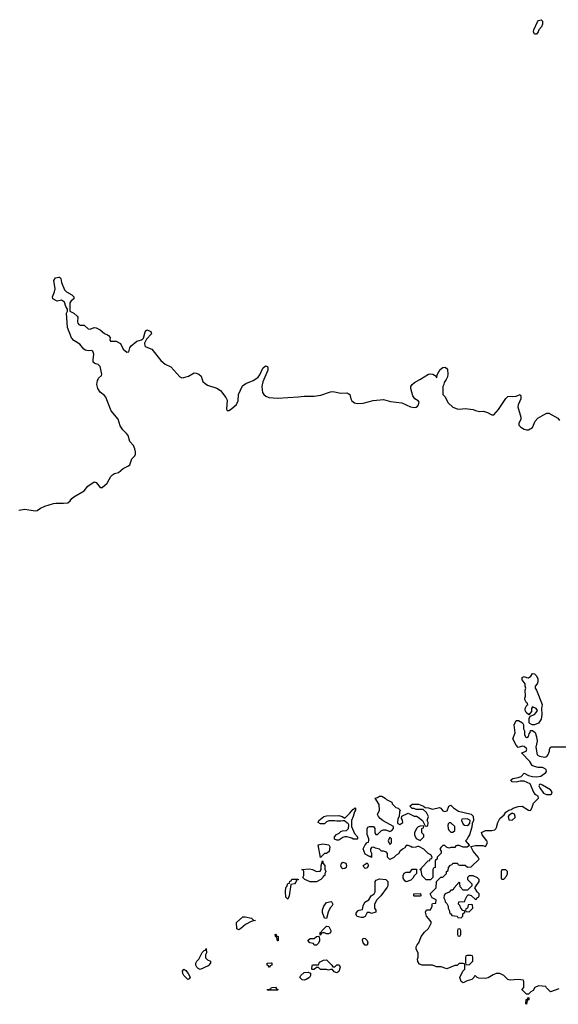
# Model space of a CAD drawing. Header units: inches. Extents: x 1861287 to 2052918, y 204622 to 437896.
# Tile 131 of 215: x 1969140 to 1974424, y 313866 to 323530. Entities that reach past the tile are written whole.
import ezdxf

# ---------------------------------------------------------------- set-up
doc = ezdxf.new("R2010")
doc.units = ezdxf.units.IN
doc.header["$MEASUREMENT"] = 0
for name, color, linetype in [('B9361', 7, 'Continuous'), ('B9362', 7, 'Continuous'), ('B9371', 7, 'Continuous'), ('B9372', 7, 'Continuous')]:
    doc.layers.add(name, color=color, linetype=linetype)

msp = doc.modelspace()

# ---------------------------------------------------------------- linework, layer by layer
at = {"layer": 'B9361', "color": 5, "elevation": 140}
for points in [[(1970000, 319782), (1969983.6, 319823.6), (1969970, 319842), (1969930, 319875.6), (1969905.1, 319910), (1969896.8, 319950), (1969903.5, 319990), (1969908.7, 320000)], [(1969130, 318716.9), (1969190, 318726.8), (1969290, 318708.3), (1969310, 318711.4), (1969345.2, 318734.8), (1969385.7, 318754.3), (1969470, 318782.2), (1969494.1, 318785.9), (1969570, 318783.3), (1969611.5, 318788.5), (1969634, 318806), (1969650, 318830.3), (1969670, 318848), (1969772.7, 318907.3), (1969809.3, 318950.7), (1969870, 318994), (1969890, 318988.5), (1969930, 318938), (1969950, 318939.3), (1969997.8, 318982.2), (1970000, 318986.1)]]:
    msp.add_lwpolyline(points, dxfattribs=at)
at = {"layer": 'B9362', "color": 5, "elevation": 140}
msp.add_lwpolyline([(1969908.7, 320000), (1969914, 320010), (1969942.9, 320037.1), (1969945.1, 320050), (1969927.6, 320127.6), (1969910, 320146), (1969876.3, 320156.3), (1969860.7, 320170), (1969858.9, 320190), (1969866.8, 320246.8), (1969856, 320276), (1969844, 320284), (1969810, 320280.9), (1969785.6, 320285.6), (1969770, 320296.2), (1969730, 320346.6), (1969670, 320382.7), (1969648.1, 320408.1), (1969607.8, 320510), (1969598, 320650), (1969608, 320670), (1969608, 320690), (1969593.6, 320713.6), (1969578.3, 320758.3), (1969550, 320776.2), (1969507.2, 320767.2), (1969466, 320790), (1969462.9, 320810), (1969481.7, 320858.3), (1969486.6, 320890), (1969475.1, 320970), (1969490, 320994.9), (1969523, 321003), (1969530, 321003), (1969541.6, 320990), (1969548.5, 320950), (1969579.5, 320879.5), (1969599.9, 320859.9), (1969650, 320830.4), (1969670.4, 320810), (1969670, 320788.7), (1969644.7, 320770), (1969631, 320750), (1969631.3, 320670), (1969670, 320650.4), (1969701.7, 320621.7), (1969709.1, 320609.1), (1969705.9, 320565.9), (1969710.2, 320550), (1969719.6, 320539.6), (1969731.7, 320531.7), (1969771.7, 320531.7), (1969810, 320494.9), (1969830, 320494), (1969870, 320507.4), (1969890, 320504.4), (1969930, 320484.9), (1969970, 320450.3), (1970000, 320435.5)], dxfattribs=at)
at = {"layer": 'B9371', "color": 5}
for points, elevation in [([(1970929.5, 320000), (1970937.8, 319977.8), (1970957.8, 319957.8), (1970983.5, 319943.5), (1971073.2, 319913.2), (1971111.1, 319891.1), (1971161.8, 319821.8), (1971174.9, 319794.9), (1971167.7, 319707.7), (1971174.8, 319694.8), (1971190, 319695.8), (1971217, 319710), (1971266.7, 319753.3), (1971281.6, 319790), (1971285.6, 319850), (1971325.3, 319934.7), (1971359.3, 319960.7), (1971429.8, 319990.2), (1971444.9, 320000)], 140), ([(1971535.3, 320000), (1971524.6, 319975.4), (1971516.4, 319930), (1971517.1, 319897.1), (1971522, 319870), (1971534, 319850), (1971553.8, 319833.8), (1971583.2, 319823.2), (1971670, 319814.4), (1971870, 319827), (1971930, 319836.3), (1972030, 319835.4), (1972094.6, 319845.4), (1972190, 319878.6), (1972210, 319880.8), (1972290, 319864.2), (1972350, 319866), (1972362, 319862), (1972377.1, 319850), (1972387.1, 319810), (1972396.9, 319790), (1972425.3, 319770), (1972450, 319763.2), (1972510, 319765.9), (1972607.1, 319792.9), (1972710, 319803.2), (1972776, 319784), (1972888.9, 319768.9), (1972974.8, 319730), (1973010, 319722.8), (1973030, 319727.6), (1973041.8, 319738.2), (1973051.6, 319750), (1973057.5, 319777.5), (1973049.2, 319790), (1973015.1, 319810), (1972997.4, 319837.4), (1972976.2, 319910), (1972978, 319930), (1972989.3, 319950), (1973013.2, 319970), (1973064.2, 320000)], 140), ([(1973322.2, 320000), (1973304, 319970), (1973301, 319950), (1973291.3, 319930), (1973291.6, 319851.6), (1973310, 319832), (1973342, 319770), (1973390, 319726.7), (1973430, 319710.4), (1973450, 319708), (1973510, 319714.9), (1973590, 319705.5), (1973610, 319694.4), (1973650, 319684.9), (1973690, 319686.7), (1973730, 319673.4), (1973770, 319650.4), (1973790, 319650.6), (1973835.6, 319704.4), (1973908.2, 319811.8), (1973930, 319830.8), (1973950, 319836), (1973970, 319831.3), (1974010, 319836), (1974050, 319851.3), (1974056, 319836), (1974054.8, 319810), (1974030.8, 319750), (1974027.3, 319730), (1974056, 319630), (1974055.3, 319604.7), (1974038, 319570), (1974038, 319550), (1974056, 319530), (1974087.3, 319510), (1974110, 319503.1), (1974130, 319504.9), (1974170, 319528.5), (1974195.3, 319590), (1974221.4, 319618.6), (1974290, 319659.3), (1974310, 319667.3), (1974330, 319666.8), (1974417.5, 319617.5), (1974436.8, 319596.8)], 140), ([(1970000, 318986.1), (1970033.8, 319046.2), (1970050, 319063.6), (1970070, 319075.3), (1970110, 319085.8), (1970154.6, 319125.4), (1970208, 319150), (1970219.1, 319160.9), (1970240.4, 319219.6), (1970269.4, 319250.6), (1970275.4, 319264.6), (1970276.3, 319290), (1970270, 319316.9), (1970256.9, 319350), (1970221.5, 319390), (1970203.4, 319450), (1970188.1, 319470), (1970150, 319504.7), (1970125, 319545), (1970104.3, 319610), (1970036.1, 319690), (1970000, 319782)], 140), ([(1974430, 314019), (1974348, 313988), (1974307.3, 314027.3), (1974302, 314042), (1974230, 314048), (1974194, 314030), (1974176.9, 314003.1), (1974154, 313990), (1974130, 313966), (1974110, 313966), (1974068.4, 314008.4), (1974068, 314012), (1974086, 314030), (1974086, 314090), (1974082, 314102), (1974030, 314108), (1973950, 314102), (1973929.1, 314109.1), (1973890, 314148), (1973850, 314168), (1973812.7, 314167.3), (1973783.6, 314156.4), (1973734.8, 314125.2), (1973710, 314119), (1973643.1, 314123.1), (1973626, 314130), (1973610, 314146), (1973598, 314142), (1973594, 314130), (1973574, 314110), (1973530, 314098), (1973490, 314078), (1973469.1, 314089.1), (1973458, 314130), (1973486, 314190), (1973506, 314210), (1973506, 314250), (1973502, 314262), (1973490, 314266), (1973450, 314266), (1973430, 314246), (1973410, 314246), (1973330, 314215.3), (1973274.6, 314234.6), (1973230, 314235.3), (1973188.9, 314248.9), (1973089, 314249), (1973061.2, 314261.2), (1973045.6, 314285.6), (1973042, 314310), (1973048.7, 314330), (1973048.4, 314368.4), (1973028, 314410), (1973028, 314430), (1973038, 314450), (1973055.3, 314470), (1973077.2, 314530), (1973110, 314574.8), (1973148.7, 314610), (1973176.4, 314663.6), (1973178, 314670), (1973168, 314690), (1973129, 314730), (1973122, 314770), (1973130, 314792), (1973170, 314794), (1973186, 314830), (1973186, 314850), (1973190, 314854), (1973222, 314858), (1973226, 314890), (1973186, 314910), (1973168, 314950), (1973226, 315010), (1973227.3, 315072.7), (1973270, 315114), (1973290, 315114), (1973326, 315150), (1973326, 315170), (1973342, 315178), (1973346, 315210), (1973367.3, 315232.7), (1973382, 315238), (1973388.4, 315251.6), (1973427.3, 315252.7), (1973434, 315250), (1973438, 315238), (1973452.7, 315232.7), (1973510, 315232), (1973532.7, 315212.7), (1973570, 315214), (1973646, 315290), (1973638, 315310), (1973588, 315370), (1973566, 315414), (1973610, 315424.7), (1973683.6, 315423.6), (1973710, 315414), (1973728, 315450), (1973722, 315470), (1973675.3, 315530), (1973670, 315552), (1973710, 315573.4), (1973770, 315570.5), (1973800.7, 315579.3), (1973811.9, 315588.1), (1973818.4, 315601.6), (1973829.5, 315650), (1973849.5, 315690), (1973893.6, 315726.4), (1973910, 315751), (1973938, 315770), (1973962.7, 315777.3), (1973982, 315790), (1974030, 315807.7), (1974070, 315811), (1974130, 315770.8), (1974151.7, 315768.3), (1974165.2, 315790), (1974181.2, 315838.8), (1974228, 315890), (1974226, 315910), (1974203.1, 315923.1), (1974184, 315944), (1974148.4, 316028.4), (1974090, 316055.3), (1974050, 316055.3), (1974010, 316046.6), (1973969.6, 316049.6), (1973959, 316070), (1973976.5, 316083.5), (1974029.4, 316090.6), (1974059, 316101), (1974090, 316134), (1974130.7, 316110.7), (1974170, 316100.7), (1974210, 316098.8), (1974253.6, 316106.4), (1974300.4, 316139.6), (1974308, 316150), (1974306, 316170), (1974283.1, 316183.1), (1974268.9, 316188.9), (1974226, 316190), (1974190, 316199), (1974168.7, 316210), (1974144, 316250), (1974066, 316330), (1974066, 316334), (1974108.4, 316351.6), (1974114, 316370), (1974110, 316378), (1974090, 316395.3), (1974070, 316399), (1974030, 316386), (1974010, 316408.7), (1973979, 316470), (1974000.9, 316530), (1973989.4, 316610), (1974010, 316651.3), (1974034, 316650), (1974072, 316630), (1974082, 316610), (1974082, 316570), (1974092, 316550), (1974092, 316510), (1974106.4, 316486.4), (1974114.6, 316485.4), (1974130, 316494), (1974138, 316522), (1974147.3, 316532.7), (1974150, 316554), (1974170, 316552), (1974195.3, 316535.3), (1974211, 316490), (1974216, 316450), (1974202, 316390), (1974216, 316316), (1974240.7, 316300.7), (1974290, 316291), (1974310, 316298), (1974322, 316310), (1974338, 316350), (1974338, 316370), (1974350, 316392), (1974510, 316392.7)], 120)]:
    msp.add_lwpolyline(points, dxfattribs=dict(at, elevation=elevation))
at = {"layer": 'B9371', "color": 5, "elevation": 120}
for points in [[(1974168, 316608), (1974143.1, 316623.1), (1974138, 316630), (1974138, 316670), (1974146, 316694), (1974190, 316712), (1974208, 316730), (1974218, 316750), (1974206, 316770), (1974170, 316786), (1974162, 316770), (1974159.6, 316740.4), (1974134, 316706), (1974108.7, 316728.7), (1974098, 316750), (1974098, 316770), (1974116.4, 316803.6), (1974126, 316810), (1974122, 316822), (1974110, 316826), (1974096.4, 316856.4), (1974095.3, 316870), (1974102, 316890), (1974098, 316950), (1974106, 316970), (1974098, 316990), (1974098, 317010), (1974090, 317026), (1974068, 317050), (1974070, 317074), (1974090, 317082), (1974110, 317072), (1974130, 317071.3), (1974154, 317086), (1974170, 317111.3), (1974191.3, 317110), (1974210, 317091.3), (1974222, 317062), (1974224, 317030), (1974214.8, 317010), (1974196, 316990), (1974196, 316970), (1974210.8, 316950), (1974266.8, 316810), (1974258.8, 316770), (1974260.7, 316710), (1974254.6, 316665.4), (1974230, 316625.2), (1974190, 316608.7)], [(1974250, 316026), (1974238, 316022), (1974234, 316010), (1974242, 315990), (1974279.6, 315939.6), (1974306.4, 315926.4), (1974350, 315926), (1974358, 315930), (1974362, 315950), (1974348, 315970), (1974270, 316018)], [(1972870, 315632), (1972898, 315650), (1972894.6, 315674.6), (1972886, 315690), (1972887.3, 315712.7), (1972950, 315742), (1973010, 315712), (1973031.6, 315711.6), (1973050, 315702), (1973092, 315670), (1973118, 315618), (1973130, 315614), (1973142, 315618), (1973146, 315650), (1973138, 315670), (1973148.7, 315710), (1973130, 315748), (1973096.4, 315776.4), (1973030, 315778), (1973010, 315788), (1972988.4, 315788.4), (1972966, 315810), (1972990, 315830.6), (1973052, 315830), (1973102, 315810), (1973116.9, 315796.9), (1973150, 315794), (1973190, 315782), (1973257.3, 315797.3), (1973270, 315792), (1973290, 315764.7), (1973310, 315758), (1973334, 315766), (1973349, 315811), (1973370, 315822), (1973395.5, 315795.5), (1973443, 315763), (1973570, 315730.7), (1973590, 315711), (1973590.4, 315669.6), (1973579.6, 315640.4), (1973576.9, 315603.1), (1973551, 315530), (1973538, 315510), (1973530, 315486), (1973514, 315470), (1973554, 315426), (1973530, 315408), (1973490, 315408), (1973450, 315426), (1973430, 315426), (1973418, 315422), (1973410, 315406), (1973370, 315406), (1973350, 315398), (1973327.3, 315407.3), (1973310, 315426), (1973290, 315426), (1973270, 315406), (1973262, 315390), (1973274, 315370), (1973274, 315350), (1973234, 315310), (1973234, 315290), (1973218, 315282), (1973214, 315270), (1973214, 315210), (1973198, 315202), (1973194, 315190), (1973194, 315110), (1973170, 315088), (1973127.3, 315087.3), (1973087.3, 315127.3), (1973078, 315178), (1973066, 315190), (1973082, 315198), (1973086, 315210), (1973147.3, 315272.7), (1973162, 315278), (1973167.3, 315292.7), (1973182, 315298), (1973186, 315310), (1973174.6, 315334.6), (1973147.3, 315347.3), (1973106, 315390), (1973056.4, 315416.4), (1973043.6, 315416.4), (1973027.3, 315407.3), (1972990, 315406), (1972976.4, 315416.4), (1972950, 315426), (1972930, 315426), (1972918, 315402), (1972894, 315390), (1972870, 315366), (1972856.9, 315343.1), (1972834, 315330), (1972811.6, 315308.4), (1972770, 315288), (1972748, 315310), (1972747.3, 315347.3), (1972738, 315358), (1972710, 315368), (1972690, 315368), (1972670, 315388), (1972630, 315398), (1972610, 315408), (1972590, 315406), (1972582, 315390), (1972582, 315370), (1972592, 315350), (1972590, 315306), (1972578, 315318), (1972570, 315318), (1972530, 315338), (1972508.7, 315391.3), (1972527.3, 315432.7), (1972547.3, 315452.7), (1972562, 315458), (1972566, 315470), (1972566, 315490), (1972548.4, 315531.6), (1972548.4, 315588.4), (1972556.4, 315603.6), (1972570, 315612), (1972612, 315610), (1972624.7, 315590), (1972624.7, 315550), (1972632.7, 315532.7), (1972650, 315532), (1972689.1, 315570.9), (1972710, 315578), (1972730, 315578), (1972770, 315562), (1972790, 315572), (1972808, 315590), (1972806, 315610), (1972706, 315666), (1972675.3, 315690), (1972658, 315710), (1972648.7, 315730), (1972668, 315770), (1972667.3, 315827.3), (1972626, 315890), (1972650, 315896), (1972669.6, 315910.4), (1972691.3, 315910), (1972724.7, 315890), (1972736.9, 315876.9), (1972790, 315850.8), (1972794.8, 315834.8), (1972813.4, 315813.4), (1972830, 315798), (1972854, 315790), (1972872.7, 315772.7), (1972864.7, 315755.3), (1972862, 315710), (1972850, 315686), (1972844.7, 315650), (1972850, 315642)], [(1972450, 315486), (1972412.7, 315487.3), (1972396.4, 315496.4), (1972350, 315508.7), (1972330, 315508.7), (1972310, 315502), (1972270, 315478), (1972250, 315478), (1972228, 315488), (1972228.7, 315510), (1972246.3, 315533.7), (1972274, 315546), (1972290, 315562), (1972306, 315570), (1972347.3, 315572.7), (1972366, 315590), (1972367.3, 315627.3), (1972362, 315642), (1972350, 315646), (1972327.3, 315667.3), (1972310, 315668), (1972290, 315662), (1972250, 315662), (1972230, 315668), (1972172.7, 315667.3), (1972150, 315658), (1972130, 315638), (1972090, 315638), (1972069, 315649), (1972075.3, 315670), (1972122, 315710), (1972150, 315717.3), (1972270, 315720.7), (1972302, 315710), (1972330, 315694), (1972379.3, 315740.7), (1972410, 315782), (1972418, 315782), (1972430, 315794), (1972434, 315790), (1972434, 315770), (1972423.6, 315756.4), (1972411.3, 315708.7), (1972394, 315670), (1972394, 315610), (1972423.6, 315543.6), (1972452, 315510), (1972454, 315490)], [(1973970, 315742), (1973939.6, 315720.4), (1973932, 315710), (1973938, 315678), (1973970, 315674), (1973999, 315701), (1974002, 315710), (1973992.9, 315732.9)], [(1973370, 315648), (1973352.7, 315647.3), (1973343.6, 315636.4), (1973339.6, 315620.4), (1973342, 315590), (1973350, 315574), (1973370, 315554), (1973390, 315554), (1973407.3, 315572.7), (1973408, 315610)], [(1973530, 315688), (1973478, 315682), (1973474, 315670), (1973490, 315634), (1973503.6, 315623.6), (1973530, 315622), (1973546, 315630), (1973556.4, 315643.6), (1973558, 315670), (1973554.6, 315674.6)], [(1973098, 315618), (1973070, 315615.3), (1973050, 315608), (1973032, 315590), (1973012, 315550), (1973012, 315530), (1973030, 315494), (1973070, 315474), (1973106, 315510), (1973106, 315530), (1973086, 315550), (1973086, 315590), (1973102, 315598), (1973106, 315610)], [(1972090, 315306), (1972068, 315430), (1972110, 315441), (1972171.6, 315431.6), (1972182, 315410), (1972174.8, 315365.2), (1972150, 315346), (1972130, 315346)], [(1972770, 315506), (1972754, 315470), (1972770, 315434), (1972786, 315450), (1972786, 315490)], [(1971990, 315068.7), (1971938, 315090), (1971918, 315110), (1971926, 315130), (1971926, 315170), (1971922, 315182), (1971906, 315190), (1971983.7, 315196.3), (1972012, 315190), (1972050, 315171), (1972088, 315172), (1972098, 315190), (1972098, 315230), (1972110, 315274), (1972114, 315270), (1972114, 315250), (1972132, 315230), (1972132.7, 315192.7), (1972142, 315170), (1972134, 315150), (1972134, 315130), (1972118, 315122), (1972114, 315110), (1972094, 315090), (1972050, 315068.7)], [(1972310, 315195.3), (1972301.2, 315201.2), (1972290, 315226), (1972295.3, 315250), (1972310, 315261), (1972338, 315250), (1972344.7, 315230), (1972342, 315210), (1972330, 315198)], [(1972530, 315198), (1972518, 315210), (1972508.7, 315230), (1972550, 315254), (1972562, 315230), (1972550, 315206)], [(1972930, 315068.7), (1972916.4, 315076.4), (1972903.1, 315103.1), (1972902, 315130), (1972910, 315154), (1972930, 315162), (1972970, 315162), (1972990, 315192), (1973032.7, 315192.7), (1973034, 315150), (1973010, 315126), (1972996.9, 315103.1), (1972975.3, 315084.7)], [(1973910, 315186), (1973870, 315186), (1973862, 315170), (1973862, 315102), (1973870, 315094), (1973890, 315094), (1973916.4, 315123.6), (1973926, 315150), (1973926, 315170)], [(1971770, 314898), (1971750, 314918), (1971747.3, 314970), (1971750, 315012), (1971759, 315021), (1971770, 315052), (1971786, 315054), (1971790, 315074), (1971802, 315078), (1971810, 315094), (1971870, 315094), (1971870, 315088), (1971854, 315086), (1971850, 315066), (1971834, 315050), (1971798, 315042), (1971784.7, 314930)], [(1972590, 314758), (1972570, 314766), (1972550, 314766), (1972530, 314728), (1972510, 314718), (1972490, 314718), (1972450, 314728.7), (1972438, 314750), (1972440.4, 314759.6), (1972456.4, 314783.6), (1972468.4, 314791.6), (1972502, 314798), (1972508.4, 314831.6), (1972526, 314870), (1972566, 314890), (1972588.9, 314931.1), (1972618, 314950), (1972628, 314970), (1972626, 315070), (1972636.4, 315083.6), (1972670, 315098), (1972730.9, 315090.9), (1972751, 315071), (1972752, 315030), (1972745.4, 315014.6), (1972681, 314930), (1972642, 314890), (1972622, 314850), (1972622, 314810), (1972632, 314790), (1972632, 314770)], [(1973590, 315128), (1973550, 315126), (1973534, 315110), (1973534, 315090), (1973574, 315050), (1973574, 315030), (1973532.7, 314987.3), (1973490, 314986), (1973460.4, 315020.4), (1973458, 315058), (1973450, 315066), (1973402, 315010), (1973390, 314986), (1973370, 314986), (1973352.7, 314967.3), (1973314, 314950), (1973303.6, 314936.4), (1973302, 314910), (1973311.6, 314891.6), (1973312.7, 314872.7), (1973330, 314854), (1973342, 314830), (1973342, 314810), (1973351.6, 314791.6), (1973358, 314758), (1973370, 314754), (1973378, 314738), (1973431.6, 314731.6), (1973438, 314718), (1973470, 314714), (1973486, 314730), (1973487.3, 314752.7), (1973506, 314770), (1973502, 314782), (1973487.3, 314787.3), (1973466, 314810), (1973456.4, 314836.4), (1973446, 314850), (1973447.3, 314872.7), (1973506, 314874), (1973506, 314886), (1973528, 314932), (1973540.4, 314939.6), (1973550, 314942), (1973570, 314934), (1973610, 314894), (1973622, 314898), (1973627.3, 314912.7), (1973642, 314918), (1973646, 314930), (1973646, 314950), (1973626, 314970), (1973606, 315010), (1973646, 315070), (1973648, 315090), (1973630, 315108)], [(1973010, 314926), (1973006, 314930), (1973006, 314950), (1973072, 314952), (1973074, 314930), (1973070, 314926)], [(1972150, 314708), (1972128.7, 314710), (1972110, 314766), (1972110, 314794), (1972122, 314830), (1972150, 314864.7), (1972194.8, 314874.8), (1972202, 314870), (1972211.3, 314850), (1972202, 314830), (1972186.4, 314813.6), (1972164.7, 314770)], [(1973570, 314846), (1973538, 314842), (1973534, 314810), (1973518, 314802), (1973514, 314790), (1973518, 314778), (1973550, 314774), (1973586, 314810), (1973582, 314842)], [(1971290, 314598), (1971270, 314606), (1971266, 314670), (1971330, 314724.7), (1971350, 314724.7), (1971414, 314710), (1971432, 314692), (1971454, 314690), (1971410, 314678), (1971354, 314650), (1971310, 314608.7)], [(1972150, 314558), (1972130, 314568), (1972112.7, 314567.3), (1972098, 314562), (1972090, 314546), (1972086, 314546), (1972086, 314570), (1972102, 314578), (1972106, 314590), (1972150, 314632), (1972174, 314630), (1972191.3, 314590), (1972190, 314566), (1972170, 314558)], [(1973450, 314606), (1973438, 314602), (1973434, 314590), (1973434, 314550), (1973438, 314538), (1973450, 314534), (1973462, 314538), (1973466, 314550), (1973466, 314590), (1973462, 314602)], [(1971670, 314488), (1971662, 314522), (1971648, 314530), (1971646, 314550), (1971650, 314554), (1971658, 314538), (1971674, 314530), (1971674, 314490)], [(1972030, 314446), (1972022, 314462), (1971986, 314470), (1971968, 314490), (1971970, 314494), (1971990, 314512), (1972030, 314512), (1972050, 314532), (1972074, 314534), (1972082, 314510), (1972082, 314490), (1972070, 314466), (1972050, 314446)], [(1972550, 314446), (1972530, 314448), (1972508.7, 314470), (1972502, 314498), (1972510, 314514), (1972530, 314512), (1972550, 314492), (1972556, 314470)], [(1970910, 314208.7), (1970890, 314218), (1970878, 314230), (1970869, 314250), (1970868.9, 314271.1), (1970878, 314290), (1970898, 314310), (1970930, 314374), (1970950, 314394), (1970962, 314398), (1970970, 314414), (1970971.1, 314371.1), (1970962, 314350), (1970963.6, 314323.6), (1970982, 314302), (1971010.7, 314290.7), (1971011.3, 314270), (1970990, 314244)], [(1971590, 314226), (1971582, 314242), (1971566, 314250), (1971566, 314270), (1971610, 314274), (1971614, 314270), (1971612, 314250), (1971598, 314242)], [(1972210, 314234), (1972230, 314234), (1972250, 314252), (1972272.7, 314252.7), (1972282, 314230), (1972270, 314188), (1972250, 314175.3), (1972224.7, 314184.7), (1972207.3, 314207.3), (1972190, 314208), (1972170, 314202), (1972148.9, 314208.9), (1972090, 314208), (1972070, 314226), (1972050, 314226), (1972030, 314206), (1972010, 314206), (1972006, 314210), (1972007.3, 314247.3), (1972012.7, 314252.7), (1972070, 314254), (1972082, 314278), (1972120.4, 314299.6), (1972150, 314302), (1972202, 314250)], [(1973570, 314346), (1973530, 314346), (1973518, 314342), (1973514, 314330), (1973514, 314270), (1973518, 314258), (1973550, 314254), (1973586, 314290), (1973586, 314330), (1973582, 314342)], [(1970790, 314108.7), (1970750, 314149), (1970741.2, 314170), (1970735.3, 314190), (1970750, 314210.8), (1970770, 314198), (1970791.3, 314170), (1970811.1, 314131.1), (1970803.6, 314116.4)], [(1971930, 314102), (1971910, 314106), (1971888.4, 314128.4), (1971898, 314150), (1971930, 314178), (1971970, 314182), (1971992.7, 314172.7), (1971992, 314150), (1971982, 314130), (1971950, 314108.7)], [(1971570, 314006), (1971566, 314010), (1971602, 314018), (1971610, 314032), (1971650, 314034), (1971658, 314018), (1971674, 314010), (1971670, 314006)], [(1974110, 313866), (1974106, 313870), (1974108.4, 313911.6), (1974122, 313918), (1974130, 313934), (1974134, 313930), (1974134, 313910), (1974118, 313902)]]:
    msp.add_lwpolyline(points, close=True, dxfattribs=at)
at = {"layer": 'B9372', "color": 5, "elevation": 140}
msp.add_lwpolyline([(1974210, 323389), (1974189.4, 323389.4), (1974179, 323410), (1974182, 323430), (1974218, 323510), (1974230, 323522), (1974254, 323530), (1974270, 323514), (1974270, 323486), (1974259.8, 323460.2), (1974231.1, 323428.9), (1974224.7, 323410)], close=True, dxfattribs=at)
for points in [[(1970000, 320435.5), (1970011, 320430), (1970026, 320410), (1970023.6, 320383.6), (1970032, 320372), (1970044, 320376), (1970086.6, 320373.4), (1970130, 320352.4), (1970156, 320296), (1970190, 320266), (1970211.8, 320270), (1970220.4, 320310), (1970231.8, 320330), (1970290, 320374.4), (1970333.8, 320386.2), (1970345.8, 320394.2), (1970354.8, 320405.2), (1970370, 320464.7), (1970380.1, 320479.9), (1970390, 320486.8), (1970426.8, 320470), (1970433.2, 320446.8), (1970384.1, 320395.9), (1970364.7, 320355.3), (1970368.4, 320330), (1970377.7, 320317.7), (1970436.1, 320296.1), (1970524.4, 320184.4), (1970566, 320150), (1970621.6, 320121.6), (1970710, 320023.7), (1970730, 320016.3), (1970750, 320017.1), (1970794.5, 320030), (1970850, 320064.2), (1970870, 320061.7), (1970895.8, 320050), (1970918.3, 320030), (1970929.5, 320000)], [(1971444.9, 320000), (1971478.2, 320021.8), (1971496.4, 320043.6), (1971523.6, 320110), (1971550, 320132.7), (1971570, 320124.7), (1971574.9, 320110), (1971574.4, 320090), (1971535.3, 320000)], [(1973064.2, 320000), (1973150, 320050.5), (1973170, 320054.9), (1973192, 320052), (1973224.7, 320030), (1973230, 320014), (1973239.5, 320050), (1973264.1, 320095.9), (1973290, 320117.1), (1973310, 320120.7), (1973328.1, 320108.1), (1973335.2, 320095.2), (1973341.3, 320050), (1973336.5, 320023.5), (1973322.2, 320000)]]:
    msp.add_lwpolyline(points, dxfattribs=at)

doc.saveas('drawing.dxf')
